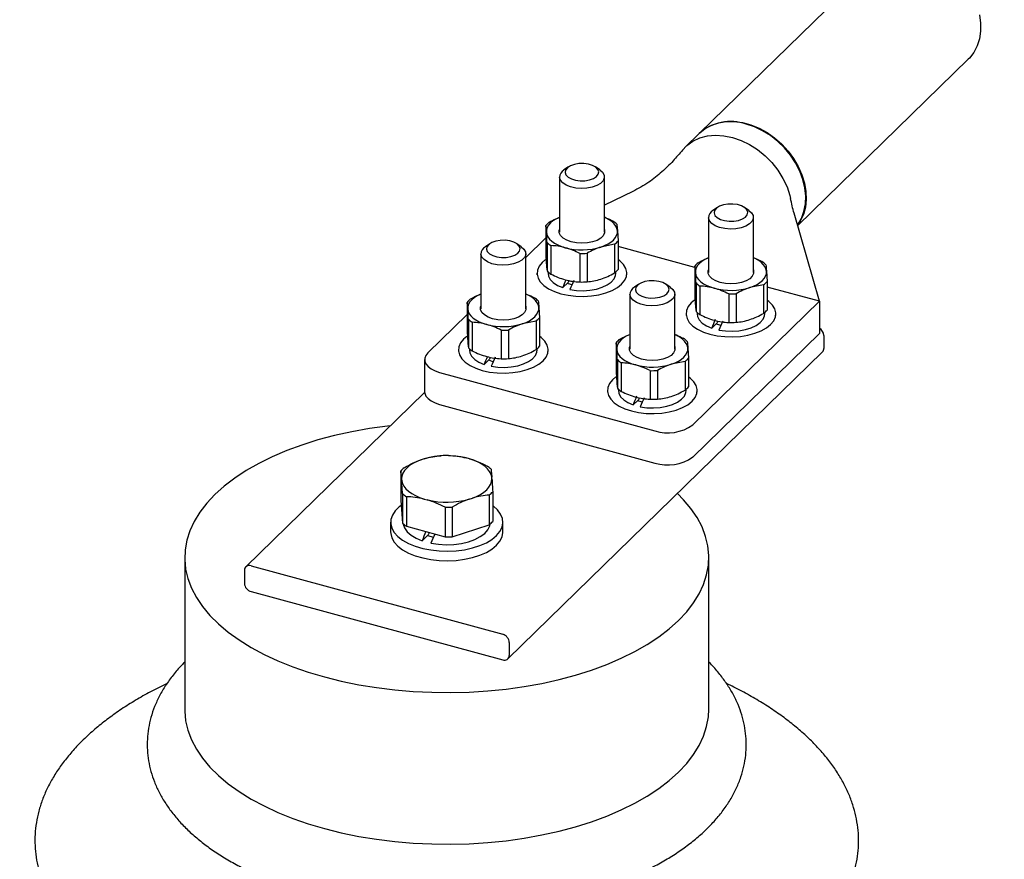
# Model space of a CAD drawing. Header units: millimetres. Extents: x 0 to 305, y 0 to 297.
# Tile 36 of 39: x 256 to 282, y 227 to 249. Entities that reach past the tile are written whole.
import ezdxf

# ---------------------------------------------------------------- set-up
doc = ezdxf.new("R2010")
doc.units = ezdxf.units.MM

msp = doc.modelspace()

# ---------------------------------------------------------------- linework, layer by layer
at = {"color": 7, "linetype": 'Continuous', "lineweight": 25}
for p, q in [((278.6498, 250.7251), (273.9899, 246.1768)), ((276.6114, 243.705), (281.1643, 248.1488)), ((273.9759, 246.1632), (273.6095, 245.8056)), ((270.487, 245.2733), (270.3671, 245.1911)), ((271.3263, 245.1911), (271.2064, 245.2733)), ((270.2467, 245.0054), (270.2467, 243.5334)), ((271.4467, 243.5334), (271.4467, 245.0054)), ((272.2085, 244.618), (271.4467, 244.2507)), ((274.4669, 244.1916), (274.347, 244.1095)), ((275.3062, 244.1095), (275.1863, 244.1916)), ((274.2266, 243.9238), (274.2266, 242.4518)), ((275.4266, 242.4518), (275.4266, 243.9238)), ((277.191, 241.6859), (276.5161, 244.0368)), ((269.8974, 243.5296), (269.8808, 243.7067)), ((269.8808, 243.7067), (269.8808, 242.9436)), ((271.796, 243.5669), (271.8126, 243.2958)), ((269.8808, 243.3796), (269.3466, 242.8582)), ((271.8126, 243.2958), (271.8126, 242.5327)), ((268.3869, 243.2235), (268.267, 243.1413)), ((269.2262, 243.1413), (269.1063, 243.2235)), ((269.9139, 243.2586), (269.9139, 242.4954)), ((270.0183, 243.1732), (270.0183, 242.41)), ((271.7211, 243.2065), (271.3526, 243.1341)), ((271.7211, 243.2065), (271.7211, 242.4434)), ((273.8607, 242.591), (271.8126, 243.1477)), ((268.1466, 242.9557), (268.1466, 241.4836)), ((269.3466, 241.4836), (269.3466, 242.9557)), ((270.7884, 242.9639), (270.7884, 242.2007)), ((270.9842, 242.9677), (270.9842, 242.2046)), ((273.8773, 242.448), (273.8607, 242.625)), ((273.8607, 242.625), (273.8607, 241.8619)), ((275.7759, 242.4852), (275.7924, 242.2142)), ((269.6467, 242.4339), (269.6467, 242.3911)), ((269.9417, 242.469), (269.9417, 242.4339)), ((271.7517, 242.4339), (271.7517, 242.469)), ((272.0467, 242.3911), (272.0467, 242.4339)), ((270.3337, 242.0499), (270.4752, 242.188)), ((272.3667, 242.1418), (272.2468, 242.0597)), ((273.2061, 242.0597), (273.0862, 242.1418)), ((273.8938, 242.1769), (273.8938, 241.4138)), ((273.9982, 242.0915), (273.9982, 241.3284)), ((275.701, 242.1249), (275.3325, 242.0525)), ((275.701, 242.1249), (275.701, 241.3618)), ((275.7924, 242.2142), (275.7924, 241.451)), ((277.191, 241.6859), (275.7924, 242.066)), ((272.1264, 241.874), (272.1264, 240.402)), ((273.3264, 240.402), (273.3264, 241.874)), ((274.7682, 241.8822), (274.7682, 241.1191)), ((274.9641, 241.8861), (274.9641, 241.1229)), ((267.7973, 241.4799), (267.7807, 241.6569)), ((267.7807, 241.6569), (267.7807, 240.8938)), ((269.6959, 241.5171), (269.7124, 241.246)), ((273.8075, 238.3835), (277.191, 241.6859)), ((277.191, 241.6859), (277.191, 240.8288)), ((267.7807, 241.3298), (266.7321, 240.3064)), ((267.8138, 241.2088), (267.8138, 240.4456)), ((269.7124, 241.246), (269.7124, 240.4829)), ((273.6266, 241.3523), (273.6266, 241.3094)), ((273.9216, 241.3874), (273.9216, 241.3523)), ((275.7316, 241.3523), (275.7316, 241.3874)), ((276.0266, 241.3094), (276.0266, 241.3523)), ((267.9182, 241.1234), (267.9182, 240.3602)), ((268.6882, 240.9141), (268.6882, 240.1509)), ((268.8841, 240.9179), (268.8841, 240.1548)), ((269.621, 241.1567), (269.2525, 241.0843)), ((269.621, 241.1567), (269.621, 240.3936)), ((274.3136, 240.9683), (274.4551, 241.1064)), ((273.8075, 237.5263), (277.191, 240.8288)), ((277.3077, 240.7712), (277.3077, 240.4283)), ((267.5466, 240.3842), (267.5466, 240.3413)), ((267.8416, 240.4192), (267.8416, 240.3842)), ((269.6516, 240.3842), (269.6516, 240.4192)), ((269.9466, 240.3413), (269.9466, 240.3842)), ((271.7771, 240.3982), (271.7606, 240.5753)), ((271.7606, 240.5753), (271.7606, 239.8121)), ((273.6758, 240.4354), (273.6923, 240.1644)), ((266.6455, 240.1261), (266.6455, 239.269)), ((268.2336, 240.0002), (268.3751, 240.1382)), ((268.87, 232.1341), (277.2705, 240.3333)), ((271.7937, 240.1271), (271.7937, 239.364)), ((273.6923, 240.1644), (273.6923, 239.4012)), ((271.8981, 240.0417), (271.8981, 239.2786)), ((273.6009, 240.0751), (273.2324, 240.0027)), ((273.6009, 240.0751), (273.6009, 239.312)), ((267.0454, 239.7845), (272.7941, 238.2221)), ((272.6681, 239.8324), (272.6681, 239.0693)), ((272.8639, 239.8363), (272.8639, 239.0731)), ((271.8214, 239.3376), (271.8214, 239.3025)), ((273.6314, 239.3025), (273.6314, 239.3376)), ((266.6461, 239.2526), (261.869, 234.59)), ((271.5264, 239.3025), (271.5264, 239.2596)), ((273.9264, 239.2596), (273.9264, 239.3025)), ((267.0454, 238.9273), (272.7941, 237.365)), ((272.2135, 238.9185), (272.3549, 239.0566)), ((267.8426, 237.4788), (267.7557, 237.5025)), ((266.6356, 237.4805), (266.5524, 237.4536)), ((266.0089, 237.1525), (266.0089, 236.3611)), ((268.4433, 236.9397), (268.4395, 236.9902)), ((266.0293, 236.943), (266.033, 236.8924)), ((266.0534, 236.5513), (266.0534, 235.7599)), ((266.1569, 236.4665), (266.1569, 235.6752)), ((268.3729, 236.51), (268.3729, 235.7186)), ((268.4636, 236.5985), (268.4636, 235.8072)), ((266.0089, 236.3611), (266.0534, 235.7599)), ((266.63, 236.4038), (266.7169, 236.3802)), ((267.19, 236.1858), (267.19, 235.3944)), ((267.3842, 236.1896), (267.3842, 235.3982)), ((267.837, 236.4021), (267.9202, 236.4291)), ((265.7363, 235.7841), (265.7363, 235.527)), ((266.1569, 235.6752), (267.19, 235.3944)), ((267.3842, 235.3982), (268.3729, 235.7186)), ((268.7363, 235.527), (268.7363, 235.7841)), ((266.5791, 235.2887), (266.7439, 235.4496)), ((266.7274, 235.4335), (266.8717, 235.3887)), ((260.2363, 234.8413), (260.2363, 230.7911)), ((262.0087, 234.6183), (268.7303, 232.7916)), ((274.2363, 230.7911), (274.2363, 234.8413)), ((261.8318, 234.495), (261.8318, 234.1521)), ((262.0087, 233.9326), (268.7303, 232.1058)), ((268.9072, 232.5721), (268.9072, 232.2292)), ((260.2363, 230.7911), (260.2363, 230.7054)), ((274.2363, 230.7054), (274.2363, 230.7911))]:
    msp.add_line(p, q, dxfattribs=at)
at = {"color": 7, "linetype": 'Continuous', "lineweight": 25, "flags": 128}
for points in [[(281.4642, 249.3345), (281.4951, 249.113), (281.4951, 248.8977), (281.4642, 248.693), (281.403, 248.5027), (281.3127, 248.3306), (281.195, 248.18), (281.1643, 248.1488)], [(273.9899, 246.1768), (273.9926, 246.1795), (274.1413, 246.2991), (274.3114, 246.3912), (274.4997, 246.4541), (274.7026, 246.4865), (274.9161, 246.4878), (275.1361, 246.458), (275.3582, 246.3977), (275.5781, 246.3079), (275.7916, 246.1906), (275.9945, 246.0479), (276.1828, 245.8826), (276.353, 245.698), (276.5016, 245.4977), (276.6258, 245.2855), (276.7231, 245.0655), (276.7918, 244.8422), (276.8303, 244.6197), (276.8381, 244.4025), (276.8149, 244.1947), (276.7612, 244.0004), (276.678, 243.8235), (276.6077, 243.7178)], [(276.6066, 243.7216), (276.6118, 243.7289), (276.7091, 243.8959), (276.7778, 244.082), (276.8163, 244.2835), (276.8241, 244.4965), (276.8009, 244.7169), (276.7472, 244.9403), (276.664, 245.1625), (276.5529, 245.3791), (276.4162, 245.5859), (276.2564, 245.7789), (276.0767, 245.9542), (275.8806, 246.1086), (275.6719, 246.2389), (275.4547, 246.3427), (275.2331, 246.4179)], [(273.5228, 245.7097), (273.6522, 245.845), (273.8132, 245.9605), (273.9962, 246.0458), (274.1974, 246.0993), (274.4126, 246.1197), (274.6373, 246.1066), (274.8668, 246.0604), (275.0962, 245.9819), (275.3209, 245.8728), (275.5361, 245.7355), (275.7373, 245.5726), (275.9203, 245.3878), (276.0813, 245.1848), (276.217, 244.9678), (276.3245, 244.7415), (276.4015, 244.5104), (276.4214, 244.4271)], [(271.3263, 245.1911), (271.3958, 245.13), (271.4387, 245.0558), (271.4444, 244.9784), (271.4126, 244.9027), (271.3452, 244.8334), (271.2465, 244.775), (271.1226, 244.731), (270.9815, 244.7043), (270.8318, 244.6965), (270.6831, 244.7081), (270.5447, 244.7384), (270.4253, 244.7855), (270.3323, 244.8464), (270.2716, 244.9173), (270.2471, 244.9937), (270.2471, 244.9937)], [(270.397, 245.1252), (270.4201, 245.0603), (270.4777, 245.0014), (270.5652, 244.9532), (270.6755, 244.9197), (270.7996, 244.9035), (270.9276, 244.906), (271.0491, 244.927), (271.1541, 244.9648), (271.2342, 245.0162), (271.283, 245.0772), (271.2964, 245.1428), (271.2733, 245.2077), (271.2157, 245.2666), (271.1282, 245.3148), (271.0179, 245.3484), (270.8937, 245.3645), (270.7658, 245.362), (270.6443, 245.341), (270.5393, 245.3033), (270.4591, 245.2518), (270.4104, 245.1908), (270.397, 245.1252)], [(275.3062, 244.1095), (275.3756, 244.0484), (275.4186, 243.9742), (275.4243, 243.8968), (275.3924, 243.821), (275.3251, 243.7518), (275.2263, 243.6934), (275.1025, 243.6494), (274.9613, 243.6227), (274.8117, 243.6149), (274.663, 243.6265), (274.5246, 243.6568), (274.4051, 243.7038), (274.3122, 243.7647), (274.2515, 243.8356), (274.227, 243.912), (274.227, 243.912)], [(274.3769, 244.0436), (274.3999, 243.9787), (274.4575, 243.9197), (274.545, 243.8716), (274.6553, 243.838), (274.7795, 243.8219), (274.9075, 243.8244), (275.0289, 243.8454), (275.134, 243.8831), (275.2141, 243.9346), (275.2629, 243.9956), (275.2763, 244.0612), (275.2532, 244.1261), (275.1956, 244.185), (275.1081, 244.2332), (274.9978, 244.2667), (274.8736, 244.2829), (274.7456, 244.2804), (274.6242, 244.2594), (274.5192, 244.2216), (274.439, 244.1702), (274.3903, 244.1092), (274.3769, 244.0436)], [(270.2467, 243.9276), (270.2401, 243.9248), (270.1499, 243.8808), (270.0716, 243.8311), (270.0065, 243.7766), (269.9558, 243.7182), (269.9204, 243.6568), (269.9008, 243.5936), (269.8974, 243.5296)], [(271.796, 243.5669), (271.7832, 243.6305), (271.7543, 243.6928), (271.7099, 243.7526), (271.6508, 243.8088), (271.5778, 243.8607), (271.4924, 243.9071), (271.4467, 243.9276)], [(270.562, 243.2704), (270.4412, 243.3136), (270.3439, 243.3704), (270.2759, 243.4375), (270.241, 243.5111), (270.2413, 243.5868), (270.2467, 243.6049)], [(271.4467, 243.6049), (271.4524, 243.5854), (271.4521, 243.5097), (271.4166, 243.4362), (271.3479, 243.3692), (271.2502, 243.3126), (271.129, 243.2697), (270.9914, 243.243), (270.8453, 243.2341), (270.6994, 243.2434), (270.562, 243.2704)], [(271.3526, 243.1341), (271.4533, 243.1717), (271.5435, 243.2157), (271.6218, 243.2654), (271.6869, 243.3199), (271.7376, 243.3783), (271.773, 243.4397), (271.7926, 243.5029), (271.796, 243.5669)], [(268.2969, 243.0754), (268.3199, 243.0105), (268.3775, 242.9516), (268.465, 242.9034), (268.5753, 242.8699), (268.6995, 242.8537), (268.8275, 242.8562), (268.9489, 242.8772), (269.054, 242.915), (269.1341, 242.9664), (269.1828, 243.0274), (269.1962, 243.093), (269.1732, 243.1579), (269.1156, 243.2169), (269.0281, 243.265), (268.9178, 243.2986), (268.7936, 243.3147), (268.6656, 243.3122), (268.5442, 243.2912), (268.4392, 243.2535), (268.359, 243.202), (268.3103, 243.141), (268.2969, 243.0754)], [(269.8974, 243.5296), (269.9102, 243.466), (269.9391, 243.4037), (269.9835, 243.344), (270.0426, 243.2877), (270.1156, 243.2358), (270.201, 243.1894), (270.2975, 243.149), (270.4033, 243.1155)], [(269.2262, 243.1413), (269.2956, 243.0803), (269.3385, 243.006), (269.3443, 242.9286), (269.3124, 242.8529), (269.245, 242.7837), (269.1463, 242.7252), (269.0225, 242.6812), (268.8813, 242.6545), (268.7317, 242.6467), (268.583, 242.6583), (268.4446, 242.6886), (268.3251, 242.7357), (268.2322, 242.7966), (268.1715, 242.8675), (268.147, 242.9439), (268.147, 242.9439)], [(269.876, 242.7973), (269.7854, 242.7224), (269.7043, 242.6231), (269.6579, 242.518), (269.6476, 242.4104), (269.6737, 242.3035), (269.7355, 242.2006), (269.831, 242.1048), (269.9574, 242.0189), (270.1109, 241.9457), (270.2867, 241.8873)], [(270.2867, 241.8873), (270.4795, 241.8455), (270.6834, 241.8216), (270.8923, 241.8163), (271.0999, 241.8298), (271.2997, 241.8616), (271.4858, 241.9108), (271.6524, 241.9759), (271.7946, 242.055), (271.908, 242.1455), (271.9891, 242.2448), (272.0355, 242.3498), (272.0458, 242.4575), (272.0197, 242.5643), (271.9579, 242.6673), (271.8623, 242.7631), (271.8126, 242.8007)], [(274.2266, 242.846), (274.22, 242.8432), (274.1298, 242.7992), (274.0514, 242.7495), (273.9864, 242.695), (273.9357, 242.6365), (273.9003, 242.5752), (273.8807, 242.512), (273.8773, 242.448)], [(275.7759, 242.4852), (275.7631, 242.5489), (275.7342, 242.6111), (275.6898, 242.6709), (275.6306, 242.7272), (275.5577, 242.779), (275.4723, 242.8255), (275.4266, 242.846)], [(274.5419, 242.1888), (274.4211, 242.2319), (274.3238, 242.2887), (274.2557, 242.3559), (274.2209, 242.4294), (274.2212, 242.5052), (274.2266, 242.5233)], [(275.4266, 242.5233), (275.4323, 242.5038), (275.432, 242.428), (275.3965, 242.3546), (275.3278, 242.2876), (275.2301, 242.231), (275.1089, 242.1881), (274.9712, 242.1614), (274.8252, 242.1524), (274.6793, 242.1617), (274.5419, 242.1888)], [(275.3325, 242.0525), (275.4332, 242.09), (275.5234, 242.134), (275.6017, 242.1837), (275.6668, 242.2383), (275.7175, 242.2967), (275.7529, 242.358), (275.7725, 242.4212), (275.7759, 242.4852)], [(269.9417, 242.4339), (269.9535, 242.3588), (270.0008, 242.2683), (270.0823, 242.1844), (270.1948, 242.1106), (270.3337, 242.0499)], [(270.522, 241.9989), (270.6977, 241.9742), (270.8795, 241.9681), (271.0599, 241.981), (271.2317, 242.0121), (271.3879, 242.0604), (271.5221, 242.1237), (271.6291, 242.1997), (271.7043, 242.2851), (271.7448, 242.3765), (271.7517, 242.4339)], [(272.2768, 241.9938), (272.2998, 241.9289), (272.3574, 241.87), (272.4449, 241.8218), (272.5552, 241.7882), (272.6794, 241.7721), (272.8074, 241.7746), (272.9288, 241.7956), (273.0339, 241.8333), (273.114, 241.8848), (273.1627, 241.9458), (273.1761, 242.0114), (273.1531, 242.0763), (273.0955, 242.1352), (273.008, 242.1834), (272.8977, 242.2169), (272.7735, 242.2331), (272.6455, 242.2306), (272.5241, 242.2096), (272.419, 242.1718), (272.3389, 242.1204), (272.2902, 242.0594), (272.2768, 241.9938)], [(273.8773, 242.448), (273.8901, 242.3843), (273.919, 242.3221), (273.9634, 242.2623), (274.0225, 242.206), (274.0954, 242.1542), (274.1809, 242.1077), (274.2773, 242.0674), (274.3832, 242.0339)], [(270.4539, 242.1672), (270.5433, 242.1379), (270.5789, 242.1289)], [(273.2061, 242.0597), (273.2755, 241.9986), (273.3184, 241.9244), (273.3241, 241.847), (273.2923, 241.7713), (273.2249, 241.702), (273.1262, 241.6436), (273.0024, 241.5996), (272.8612, 241.5729), (272.7116, 241.5651), (272.5629, 241.5767), (272.4245, 241.607), (272.305, 241.654), (272.212, 241.7149), (272.1514, 241.7858), (272.1269, 241.8623), (272.1269, 241.8623)], [(268.1466, 241.8778), (268.14, 241.875), (268.0497, 241.831), (267.9714, 241.7813), (267.9064, 241.7268), (267.8557, 241.6684), (267.8202, 241.607), (267.8007, 241.5438), (267.7973, 241.4799)], [(269.6959, 241.5171), (269.683, 241.5807), (269.6542, 241.643), (269.6098, 241.7028), (269.5506, 241.7591), (269.4777, 241.8109), (269.3923, 241.8574), (269.3466, 241.8778)], [(273.8559, 241.7157), (273.7653, 241.6407), (273.6841, 241.5414), (273.6377, 241.4364), (273.6274, 241.3288), (273.6536, 241.2219), (273.7154, 241.119), (273.8109, 241.0231), (273.9373, 240.9373), (274.0908, 240.8641), (274.2665, 240.8057)], [(274.2665, 240.8057), (274.4593, 240.7639), (274.6633, 240.74), (274.8722, 240.7347), (275.0798, 240.7482), (275.2796, 240.78), (275.4657, 240.8292), (275.6323, 240.8943), (275.7745, 240.9733), (275.8879, 241.0639), (275.969, 241.1632), (276.0154, 241.2682), (276.0257, 241.3758), (275.9996, 241.4827), (275.9378, 241.5856), (275.8422, 241.6815), (275.7924, 241.7191)], [(267.7973, 241.4799), (267.8101, 241.4162), (267.839, 241.3539), (267.8833, 241.2942), (267.9425, 241.2379), (268.0154, 241.1861), (268.1009, 241.1396), (268.1973, 241.0992), (268.3032, 241.0657)], [(268.4619, 241.2206), (268.341, 241.2638), (268.2438, 241.3206), (268.1757, 241.3877), (268.1409, 241.4613), (268.1412, 241.537), (268.1466, 241.5551)], [(269.3466, 241.5551), (269.3523, 241.5356), (269.352, 241.4599), (269.3164, 241.3864), (269.2478, 241.3194), (269.1501, 241.2628), (269.0288, 241.22), (268.8912, 241.1933), (268.7452, 241.1843), (268.5993, 241.1936), (268.4619, 241.2206)], [(269.2525, 241.0843), (269.3531, 241.1219), (269.4434, 241.1659), (269.5217, 241.2156), (269.5868, 241.2701), (269.6374, 241.3286), (269.6729, 241.3899), (269.6925, 241.4531), (269.6959, 241.5171)], [(273.9216, 241.3523), (273.9334, 241.2772), (273.9807, 241.1866), (274.0622, 241.1027), (274.1747, 241.029), (274.3136, 240.9683)], [(274.5019, 240.9172), (274.6776, 240.8925), (274.8594, 240.8865), (275.0398, 240.8993), (275.2116, 240.9305), (275.3678, 240.9787), (275.502, 241.0421), (275.6089, 241.118), (275.6842, 241.2034), (275.7247, 241.2949), (275.7316, 241.3523)], [(274.4338, 241.0856), (274.5232, 241.0562), (274.5588, 241.0472)], [(267.7759, 240.7475), (267.6853, 240.6726), (267.6041, 240.5733), (267.5577, 240.4682), (267.5474, 240.3606), (267.5736, 240.2538), (267.6354, 240.1508), (267.7309, 240.055), (267.8573, 239.9692), (268.0107, 239.8959), (268.1865, 239.8375)], [(268.1865, 239.8375), (268.3793, 239.7958), (268.5833, 239.7719), (268.7922, 239.7666), (268.9997, 239.78), (269.1996, 239.8118), (269.3857, 239.861), (269.5523, 239.9262), (269.6945, 240.0052), (269.8079, 240.0957), (269.889, 240.195), (269.9354, 240.3001), (269.9457, 240.4077), (269.9196, 240.5145), (269.8578, 240.6175), (269.7622, 240.7133), (269.7124, 240.7509)], [(272.1264, 240.7962), (272.1199, 240.7934), (272.0296, 240.7494), (271.9513, 240.6997), (271.8862, 240.6452), (271.8356, 240.5867), (271.8001, 240.5254), (271.7805, 240.4622), (271.7771, 240.3982)], [(273.6758, 240.4354), (273.6629, 240.4991), (273.6341, 240.5613), (273.5897, 240.6211), (273.5305, 240.6774), (273.4576, 240.7292), (273.3722, 240.7757), (273.3264, 240.7962)], [(267.8416, 240.3842), (267.8534, 240.3091), (267.9007, 240.2185), (267.9822, 240.1346), (268.0947, 240.0608), (268.2336, 240.0002)], [(268.4219, 239.9491), (268.5976, 239.9244), (268.7794, 239.9183), (268.9598, 239.9312), (269.1316, 239.9623), (269.2877, 240.0106), (269.422, 240.0739), (269.5289, 240.1499), (269.6042, 240.2353), (269.6447, 240.3267), (269.6516, 240.3842)], [(271.7771, 240.3982), (271.79, 240.3346), (271.8188, 240.2723), (271.8632, 240.2125), (271.9224, 240.1562), (271.9953, 240.1044), (272.0807, 240.0579), (272.1772, 240.0176), (272.2831, 239.9841)], [(272.4418, 240.139), (272.3209, 240.1821), (272.2237, 240.2389), (272.1556, 240.3061), (272.1207, 240.3796), (272.1211, 240.4554), (272.1264, 240.4735)], [(273.3264, 240.4735), (273.3322, 240.454), (273.3318, 240.3783), (273.2963, 240.3048), (273.2277, 240.2378), (273.1299, 240.1812), (273.0087, 240.1383), (272.8711, 240.1116), (272.7251, 240.1026), (272.5791, 240.1119), (272.4418, 240.139)], [(273.2324, 240.0027), (273.333, 240.0403), (273.4233, 240.0843), (273.5016, 240.1339), (273.5666, 240.1885), (273.6173, 240.2469), (273.6528, 240.3083), (273.6724, 240.3715), (273.6758, 240.4354)], [(266.7321, 240.3064), (266.6766, 240.2363), (266.6487, 240.162), (266.6495, 240.0862), (266.6789, 240.0121), (266.7359, 239.9422), (266.8182, 239.8795), (266.9227, 239.8263), (267.0454, 239.7845)], [(268.3537, 240.1174), (268.4432, 240.0881), (268.4788, 240.0791)], [(271.7558, 239.6659), (271.6651, 239.5909), (271.584, 239.4916), (271.5376, 239.3866), (271.5273, 239.279), (271.5535, 239.1721), (271.6152, 239.0692), (271.7108, 238.9733), (271.8372, 238.8875), (271.9906, 238.8143), (272.1664, 238.7559)], [(272.1664, 238.7559), (272.3592, 238.7141), (272.5632, 238.6902), (272.7721, 238.6849), (272.9796, 238.6984), (273.1795, 238.7302), (273.3655, 238.7794), (273.5322, 238.8445), (273.6744, 238.9235), (273.7877, 239.0141), (273.8689, 239.1134), (273.9153, 239.2184), (273.9256, 239.326), (273.8994, 239.4329), (273.8376, 239.5358), (273.7421, 239.6317), (273.6923, 239.6693)], [(266.6455, 239.269), (266.6495, 239.2291), (266.6789, 239.1549), (266.7359, 239.0851), (266.8182, 239.0223), (266.9227, 238.9691), (267.0454, 238.9273)], [(271.8214, 239.3025), (271.8333, 239.2274), (271.8806, 239.1368), (271.9621, 239.0529), (272.0746, 238.9792), (272.2135, 238.9185)], [(272.4018, 238.8674), (272.5775, 238.8428), (272.7592, 238.8367), (272.9397, 238.8495), (273.1114, 238.8807), (273.2676, 238.9289), (273.4019, 238.9923), (273.5088, 239.0682), (273.5841, 239.1536), (273.6246, 239.2451), (273.6314, 239.3025)], [(272.3336, 239.0358), (272.4231, 239.0064), (272.4587, 238.9975)], [(265.7342, 238.3625), (265.651, 238.3528), (265.1687, 238.2857), (264.6968, 238.2009), (264.238, 238.099), (263.7944, 237.9806), (263.3683, 237.8461), (262.9619, 237.6963), (262.5774, 237.532), (262.2165, 237.354), (261.8813, 237.1631), (261.5733, 236.9605), (261.2942, 236.747), (261.0454, 236.5238), (260.8281, 236.2921), (260.6435, 236.0529), (260.4924, 235.8076), (260.3758, 235.5573), (260.2941, 235.3034), (260.2477, 235.0472), (260.237, 234.7899), (260.2619, 234.5328), (260.3224, 234.2774), (260.4182, 234.0248), (260.5486, 233.7763), (260.7132, 233.5333), (260.9109, 233.297), (261.141, 233.0685), (261.402, 232.8491), (261.6928, 232.6398), (262.0119, 232.4417), (262.3576, 232.2559), (262.7281, 232.0832), (263.1216, 231.9246), (263.5361, 231.7808), (263.9694, 231.6527)], [(266.5524, 237.4536), (266.4376, 237.4074), (266.3345, 237.3545), (266.2444, 237.2955), (266.1688, 237.2314), (266.1087, 237.1631), (266.0651, 237.0916), (266.0385, 237.0178), (266.0293, 236.943)], [(268.4395, 236.9902), (268.4194, 237.0645), (268.3819, 237.137), (268.3278, 237.2066), (268.2579, 237.2724), (268.173, 237.3333), (268.0745, 237.3886), (267.9638, 237.4373), (267.8426, 237.4788)], [(266.033, 236.8924), (266.0532, 236.8181), (266.0906, 236.7456), (266.1447, 236.676), (266.2147, 236.6102), (266.2996, 236.5493), (266.398, 236.494), (266.5087, 236.4453), (266.63, 236.4038)], [(267.9202, 236.4291), (268.035, 236.4752), (268.1381, 236.5281), (268.2282, 236.5871), (268.3038, 236.6512), (268.3639, 236.7195), (268.4075, 236.7911), (268.4341, 236.8648), (268.4433, 236.9397)], [(263.9694, 231.6527), (264.4194, 231.5408), (264.8837, 231.4457), (265.3601, 231.3679), (265.8459, 231.3078), (266.3389, 231.2657), (266.8364, 231.2419), (267.336, 231.2363), (267.8351, 231.2492), (268.3311, 231.2804), (268.8216, 231.3297), (269.3039, 231.3968), (269.7757, 231.4816), (270.2346, 231.5835), (270.6782, 231.7019), (271.1043, 231.8364), (271.5106, 231.9862), (271.8952, 232.1505), (272.2561, 232.3285), (272.5913, 232.5194), (272.8993, 232.722), (273.1784, 232.9355), (273.4272, 233.1587), (273.6445, 233.3904), (273.8291, 233.6296), (273.9802, 233.8749), (274.0968, 234.1252), (274.1785, 234.3791), (274.2249, 234.6353), (274.2356, 234.8926), (274.2106, 235.1497), (274.1501, 235.4051), (274.0544, 235.6577), (273.924, 235.9062), (273.7594, 236.1492), (273.5616, 236.3855), (273.3972, 236.5528)], [(266.0183, 236.235), (265.964, 236.1934), (265.8576, 236.0886), (265.7836, 235.9766), (265.7436, 235.8601), (265.7385, 235.7419), (265.7686, 235.6246), (265.8331, 235.5111), (265.9305, 235.404), (266.0584, 235.3058), (266.214, 235.2188), (266.3936, 235.145), (266.5929, 235.0863)], [(266.5929, 235.0863), (266.8072, 235.0439), (267.0317, 235.0188), (267.2609, 235.0117), (267.4896, 235.0227), (267.7123, 235.0515), (267.9238, 235.0975), (268.1193, 235.1596), (268.294, 235.2364), (268.444, 235.3259), (268.5656, 235.4263), (268.6561, 235.535), (268.7133, 235.6495), (268.7359, 235.7672), (268.7234, 235.8853), (268.676, 236.001), (268.5948, 236.1117), (268.4818, 236.2147), (268.4636, 236.2283)], [(266.0744, 235.7403), (266.0751, 235.7355), (266.1102, 235.6304), (266.1809, 235.5301), (266.2849, 235.4378), (266.4191, 235.3565), (266.5791, 235.2887)], [(266.8144, 235.2248), (267.0135, 235.1952), (267.2195, 235.1842), (267.4261, 235.1921), (267.6267, 235.2188), (267.815, 235.2634), (267.9849, 235.3244), (268.1312, 235.4), (268.2492, 235.4877), (268.3351, 235.5848), (268.3863, 235.6882), (268.3982, 235.7403)], [(265.7363, 235.527), (265.7385, 235.4847), (265.7686, 235.3675), (265.8331, 235.2539), (265.9305, 235.1468), (266.0584, 235.0486), (266.214, 234.9616), (266.3936, 234.8879), (266.5929, 234.8291)], [(266.5929, 234.8291), (266.8072, 234.7867), (267.0317, 234.7616), (267.2609, 234.7545), (267.4896, 234.7655), (267.7123, 234.7944), (267.9238, 234.8404), (268.1193, 234.9025), (268.294, 234.9792), (268.444, 235.0688), (268.5656, 235.1691), (268.6561, 235.2778), (268.7133, 235.3924), (268.7359, 235.5101), (268.7363, 235.527)], [(260.2363, 230.7911), (260.237, 230.7398), (260.2619, 230.4827), (260.3224, 230.2273), (260.4182, 229.9747), (260.5486, 229.7262), (260.7132, 229.4832), (260.9109, 229.2469), (261.141, 229.0184), (261.402, 228.799), (261.6928, 228.5897), (262.0119, 228.3916), (262.3576, 228.2058), (262.7281, 228.0331), (263.1216, 227.8745), (263.5361, 227.7307), (263.9694, 227.6026), (264.4194, 227.4907), (264.8837, 227.3956), (265.3601, 227.3178), (265.8459, 227.2577), (266.3389, 227.2156), (266.8364, 227.1918), (267.336, 227.1862), (267.8351, 227.1991), (268.3311, 227.2302), (268.8216, 227.2795), (269.3039, 227.3467), (269.7757, 227.4315), (270.2346, 227.5333), (270.6782, 227.6518), (271.1043, 227.7863), (271.5106, 227.936), (271.8952, 228.1004), (272.2561, 228.2784), (272.5913, 228.4692), (272.8993, 228.6719), (273.1784, 228.8854), (273.4272, 229.1086), (273.6445, 229.3403), (273.8291, 229.5795), (273.9802, 229.8248), (274.0968, 230.0751), (274.1785, 230.3289), (274.2249, 230.5852), (274.2363, 230.7911)], [(260.2363, 230.7911), (260.237, 230.7398), (260.2619, 230.4827), (260.3224, 230.2273), (260.4182, 229.9747), (260.5486, 229.7262), (260.7132, 229.4832), (260.9109, 229.2469), (261.141, 229.0184), (261.402, 228.799), (261.6928, 228.5897), (262.0119, 228.3916), (262.3576, 228.2058), (262.7281, 228.0331), (263.1216, 227.8745), (263.5361, 227.7307), (263.9694, 227.6026)], [(263.9694, 227.6026), (264.4194, 227.4907), (264.8837, 227.3956), (265.3601, 227.3178), (265.8459, 227.2577), (266.3389, 227.2156), (266.8364, 227.1918), (267.336, 227.1862), (267.8351, 227.1991), (268.3311, 227.2302), (268.8216, 227.2795), (269.3039, 227.3467), (269.7757, 227.4315), (270.2346, 227.5333), (270.6782, 227.6518), (271.1043, 227.7863), (271.5106, 227.936), (271.8952, 228.1004), (272.2561, 228.2784), (272.5913, 228.4692), (272.8993, 228.6719), (273.1784, 228.8854), (273.4272, 229.1086), (273.6445, 229.3403), (273.8291, 229.5795), (273.9802, 229.8248), (274.0968, 230.0751), (274.1785, 230.3289), (274.2249, 230.5852), (274.2363, 230.7911)]]:
    msp.add_lwpolyline(points, dxfattribs=at)
at = {"color": 7, "linetype": 'Continuous', "lineweight": 18}
msp.add_circle((268.3734, 244.5957), 26.7732, dxfattribs=at)
at = {"color": 7, "linetype": 'Continuous', "lineweight": 25}
for centre, radius, start, end in [((274.82, 245.227), 1.2606, 70.87012, 132.0399), ((270.4813, 244.9865), 0.2343, 119.1842, 178.25337), ((274.4612, 243.9049), 0.2343, 119.1842, 178.25337), ((270.3172, 243.3511), 0.5629, 127.787, 140.82306), ((271.3107, 243.2777), 0.6612, 44.84567, 56.55367), ((271.3762, 243.6514), 0.5629, 307.787, 320.82306), ((268.3812, 242.9368), 0.2343, 119.1842, 178.25337), ((270.3827, 243.7248), 0.6612, 224.84567, 236.55367), ((270.8453, 244.7945), 1.7362, 255.25371, 286.99265), ((270.8467, 244.9849), 2.0219, 268.34707, 273.8993), ((275.2906, 242.196), 0.6612, 44.84567, 56.55367), ((270.3827, 242.9617), 0.6612, 224.84567, 236.55367), ((271.3762, 242.8883), 0.5629, 307.787, 320.82306), ((274.2971, 242.2695), 0.5629, 127.787, 140.82306), ((270.8467, 244.2218), 2.0219, 268.34707, 273.8993), ((272.3611, 241.8551), 0.2343, 119.1842, 178.25337), ((274.3626, 242.6432), 0.6612, 224.84567, 236.55367), ((274.8251, 243.7129), 1.7362, 255.25371, 286.99265), ((275.3561, 242.5697), 0.5629, 307.787, 320.82306), ((268.217, 241.3013), 0.5629, 127.787, 140.82306), ((269.2106, 241.2279), 0.6612, 44.84567, 56.55367), ((274.8266, 243.9033), 2.0219, 268.34707, 273.8993), ((275.3561, 241.8066), 0.5629, 307.787, 320.82306), ((268.2826, 241.675), 0.6612, 224.84567, 236.55367), ((269.2761, 241.6016), 0.5629, 307.787, 320.82306), ((274.3626, 241.88), 0.6612, 224.84567, 236.55367), ((268.7451, 242.7447), 1.7362, 255.25371, 286.99265), ((268.7466, 242.9352), 2.0219, 268.34707, 273.8993), ((274.8266, 243.1402), 2.0219, 268.34707, 273.8993), ((277.0702, 240.7593), 0.2378, 2.87524, 59.45786), ((272.1969, 240.2197), 0.5629, 127.787, 140.82306), ((273.1904, 240.1462), 0.6612, 44.84567, 56.55367), ((268.2826, 240.9119), 0.6612, 224.84567, 236.55367), ((269.2761, 240.8385), 0.5629, 307.787, 320.82306), ((277.1786, 240.424), 0.1291, 315.35447, 1.91129), ((268.7466, 242.172), 2.0219, 268.34707, 273.8993), ((272.2625, 240.5934), 0.6612, 224.84567, 236.55367), ((273.256, 240.52), 0.5629, 307.787, 320.82306), ((272.725, 241.6631), 1.7362, 255.25371, 286.99265), ((272.7264, 241.8535), 2.0219, 268.34707, 273.8993), ((272.2625, 239.8302), 0.6612, 224.84567, 236.55367), ((273.256, 239.7568), 0.5629, 307.787, 320.82306), ((272.7264, 241.0904), 2.0219, 268.34707, 273.8993), ((273.1379, 239.3257), 1.1558, 252.69603, 305.39891), ((267.2378, 235.3381), 2.2254, 76.54437, 105.70199), ((267.2363, 234.971), 2.5947, 88.9783, 93.26806), ((273.1379, 238.4685), 1.1558, 252.69603, 305.39891), ((266.5564, 236.6822), 0.7217, 129.26828, 139.34179), ((267.8321, 236.588), 0.8479, 46.17655, 55.2228), ((266.6405, 237.163), 0.8479, 226.17655, 235.2228), ((267.9161, 237.0687), 0.7217, 309.26828, 319.34179), ((267.2347, 238.5445), 2.2254, 256.54437, 285.70199), ((267.2363, 238.78), 2.5947, 268.9783, 273.26806), ((266.6405, 236.3717), 0.8479, 226.17655, 235.2228), ((267.9161, 236.2774), 0.7217, 309.26828, 319.34179), ((267.2363, 237.9887), 2.5947, 268.9783, 273.26806), ((261.9618, 234.4971), 0.13, 68.8623, 180.92226), ((262.0743, 234.1665), 0.2429, 183.39156, 254.33381), ((268.6647, 232.5577), 0.2429, 3.39156, 74.33381), ((268.7772, 232.2271), 0.13, 248.8623, 0.92226)]:
    msp.add_arc(centre, radius, start, end, dxfattribs=at)
for centre, major_axis, start_param, end_param in [((270.8467, 242.6829), (0.8819, 1.9555), 1.8425569, 1.946895), ((270.8467, 242.6829), (0.5895, 1.3073), 1.9646206, 2.0054604), ((270.8467, 242.1817), (0.8819, 1.9555), 1.5884611, 1.7111722), ((274.8266, 241.6013), (0.8819, 1.9555), 1.8259745, 1.946895), ((274.8266, 241.6013), (0.5895, 1.3073), 1.9646206, 2.0054604), ((274.8266, 241.1001), (0.8819, 1.9555), 1.5884611, 1.7111722), ((268.7466, 240.6331), (0.8819, 1.9555), 1.8425569, 1.946895), ((268.7466, 240.6331), (0.5895, 1.3073), 1.9646206, 2.0054604), ((268.7466, 240.1319), (0.8819, 1.9555), 1.5884611, 1.7111722), ((272.7264, 239.5515), (0.8819, 1.9555), 1.8259745, 1.946895), ((272.7264, 239.5515), (0.5895, 1.3073), 1.9646206, 2.0054604), ((272.7264, 239.0503), (0.8819, 1.9555), 1.5884611, 1.7111722), ((267.2363, 236.0958), (1.1352, 2.5173), 1.8427674, 1.9436368), ((267.2363, 236.0958), (0.7942, 1.7611), 1.9568317, 1.9928944), ((267.2363, 235.4692), (1.1352, 2.5173), 1.6183181, 1.7147732)]:
    msp.add_ellipse(centre, major_axis=major_axis, ratio=0.1039487, start_param=start_param, end_param=end_param, dxfattribs=at)
for points, knots in [([(273.5342, 245.7238), (273.4508, 245.6257), (273.2768, 245.4213), (272.9789, 245.1297), (272.6274, 244.8439), (272.3522, 244.6955), (272.2085, 244.618)], [0, 0, 0, 0, 0.2206036, 0.4598211, 0.7178056, 1, 1, 1, 1]), ([(276.5161, 244.0368), (276.4976, 244.1011), (276.4605, 244.2298), (276.4337, 244.3647), (276.4203, 244.4321)], [0, 0, 0, 0, 0.4998205, 1, 1, 1, 1]), ([(269.9723, 243.796), (270.0325, 243.8294), (270.1231, 243.8797), (270.2157, 243.9141), (270.2467, 243.9256)], [0, 0, 0, 0, 0.66522431, 1, 1, 1, 1]), ([(271.4467, 243.9285), (271.4587, 243.9246), (271.5359, 243.8994), (271.6113, 243.8614), (271.6751, 243.8293)], [0, 0, 0, 0, 0.1550993, 1, 1, 1, 1]), ([(271.7794, 243.7439), (271.7822, 243.7206), (271.7876, 243.6736), (271.7932, 243.6026), (271.796, 243.5669)], [0, 0, 0, 0, 0.4966941, 1, 1, 1, 1]), ([(269.9139, 243.2586), (269.9112, 243.3086), (269.9058, 243.4092), (269.9002, 243.4893), (269.8974, 243.5296)], [0, 0, 0, 0, 0.4966941, 1, 1, 1, 1]), ([(270.4033, 243.1155), (270.3389, 243.1308), (270.2091, 243.1616), (270.0822, 243.1693), (270.0183, 243.1732)], [0, 0, 0, 0, 0.49625, 1, 1, 1, 1]), ([(270.7884, 242.9639), (270.7253, 242.9943), (270.5984, 243.0556), (270.4687, 243.0955), (270.4033, 243.1155)], [0, 0, 0, 0, 0.4966941, 1, 1, 1, 1]), ([(271.3526, 243.1341), (271.291, 243.1119), (271.1668, 243.0672), (271.0454, 243.001), (270.9842, 242.9677)], [0, 0, 0, 0, 0.49625, 1, 1, 1, 1]), ([(269.8808, 242.9436), (269.8835, 242.8935), (269.889, 242.7929), (269.8946, 242.7128), (269.8974, 242.6725)], [0, 0, 0, 0, 0.4966941, 1, 1, 1, 1]), ([(273.9522, 242.7143), (274.0124, 242.7478), (274.1029, 242.7981), (274.1956, 242.8324), (274.2266, 242.8439)], [0, 0, 0, 0, 0.66522431, 1, 1, 1, 1]), ([(275.4266, 242.8469), (275.4385, 242.843), (275.5157, 242.8178), (275.5912, 242.7798), (275.655, 242.7477)], [0, 0, 0, 0, 0.1550993, 1, 1, 1, 1]), ([(269.8974, 242.6725), (269.9002, 242.6372), (269.9057, 242.5662), (269.9112, 242.5191), (269.9139, 242.4954)], [0, 0, 0, 0, 0.49625, 1, 1, 1, 1]), ([(275.7593, 242.6623), (275.762, 242.6389), (275.7675, 242.5919), (275.7731, 242.5209), (275.7759, 242.4852)], [0, 0, 0, 0, 0.4966941, 1, 1, 1, 1]), ([(270.0183, 242.41), (270.0813, 242.3796), (270.2082, 242.3182), (270.338, 242.2784), (270.4033, 242.2584)], [0, 0, 0, 0, 0.4966941, 1, 1, 1, 1]), ([(270.4033, 242.2584), (270.4677, 242.2431), (270.5975, 242.2123), (270.7244, 242.2046), (270.7884, 242.2007)], [0, 0, 0, 0, 0.49625, 1, 1, 1, 1]), ([(270.9842, 242.2046), (271.0445, 242.2108), (271.1659, 242.2233), (271.2901, 242.259), (271.3526, 242.277)], [0, 0, 0, 0, 0.4966941, 1, 1, 1, 1]), ([(271.3526, 242.277), (271.4143, 242.2992), (271.5385, 242.3439), (271.6599, 242.4101), (271.7211, 242.4434)], [0, 0, 0, 0, 0.49625, 1, 1, 1, 1]), ([(273.8938, 242.1769), (273.8911, 242.2269), (273.8857, 242.3276), (273.8801, 242.4077), (273.8773, 242.448)], [0, 0, 0, 0, 0.4966941, 1, 1, 1, 1]), ([(274.3832, 242.0339), (274.3188, 242.0492), (274.189, 242.0799), (274.0621, 242.0876), (273.9982, 242.0915)], [0, 0, 0, 0, 0.49625, 1, 1, 1, 1]), ([(274.7682, 241.8822), (274.7052, 241.9127), (274.5783, 241.974), (274.4485, 242.0138), (274.3832, 242.0339)], [0, 0, 0, 0, 0.4966941, 1, 1, 1, 1]), ([(275.3325, 242.0525), (275.2709, 242.0303), (275.1467, 241.9855), (275.0252, 241.9194), (274.9641, 241.8861)], [0, 0, 0, 0, 0.49625, 1, 1, 1, 1]), ([(267.8721, 241.7462), (267.9324, 241.7796), (268.0229, 241.8299), (268.1156, 241.8643), (268.1466, 241.8758)], [0, 0, 0, 0, 0.66522431, 1, 1, 1, 1]), ([(269.3466, 241.8787), (269.3585, 241.8748), (269.4357, 241.8496), (269.5112, 241.8116), (269.575, 241.7795)], [0, 0, 0, 0, 0.1550993, 1, 1, 1, 1]), ([(269.6793, 241.6941), (269.682, 241.6708), (269.6875, 241.6238), (269.6931, 241.5528), (269.6959, 241.5171)], [0, 0, 0, 0, 0.4966941, 1, 1, 1, 1]), ([(273.8607, 241.8619), (273.8634, 241.8119), (273.8689, 241.7112), (273.8745, 241.6311), (273.8773, 241.5908)], [0, 0, 0, 0, 0.4966941, 1, 1, 1, 1]), ([(267.8138, 241.2088), (267.8111, 241.2588), (267.8056, 241.3595), (267.8001, 241.4395), (267.7973, 241.4799)], [0, 0, 0, 0, 0.4966941, 1, 1, 1, 1]), ([(273.8773, 241.5908), (273.88, 241.5556), (273.8856, 241.4846), (273.8911, 241.4375), (273.8938, 241.4138)], [0, 0, 0, 0, 0.49625, 1, 1, 1, 1]), ([(273.9982, 241.3284), (274.0612, 241.2979), (274.1881, 241.2366), (274.3179, 241.1968), (274.3832, 241.1767)], [0, 0, 0, 0, 0.4966941, 1, 1, 1, 1]), ([(274.3832, 241.1767), (274.4476, 241.1614), (274.5774, 241.1307), (274.7043, 241.123), (274.7682, 241.1191)], [0, 0, 0, 0, 0.49625, 1, 1, 1, 1]), ([(274.9641, 241.1229), (275.0244, 241.1291), (275.1458, 241.1417), (275.27, 241.1774), (275.3325, 241.1953)], [0, 0, 0, 0, 0.4966941, 1, 1, 1, 1]), ([(275.3325, 241.1953), (275.3942, 241.2175), (275.5184, 241.2623), (275.6398, 241.3284), (275.701, 241.3618)], [0, 0, 0, 0, 0.49625, 1, 1, 1, 1]), ([(268.3032, 241.0657), (268.2388, 241.081), (268.109, 241.1118), (267.9821, 241.1195), (267.9182, 241.1234)], [0, 0, 0, 0, 0.49625, 1, 1, 1, 1]), ([(268.6882, 240.9141), (268.6252, 240.9445), (268.4983, 241.0059), (268.3685, 241.0457), (268.3032, 241.0657)], [0, 0, 0, 0, 0.4966941, 1, 1, 1, 1]), ([(269.2525, 241.0843), (269.1909, 241.0621), (269.0667, 241.0174), (268.9452, 240.9512), (268.8841, 240.9179)], [0, 0, 0, 0, 0.49625, 1, 1, 1, 1]), ([(267.7807, 240.8938), (267.7834, 240.8438), (267.7889, 240.7431), (267.7944, 240.663), (267.7973, 240.6227)], [0, 0, 0, 0, 0.4966941, 1, 1, 1, 1]), ([(271.852, 240.6645), (271.9123, 240.698), (272.0028, 240.7483), (272.0954, 240.7827), (272.1264, 240.7942)], [0, 0, 0, 0, 0.6652243, 1, 1, 1, 1]), ([(273.3264, 240.7971), (273.3384, 240.7932), (273.4156, 240.768), (273.4911, 240.73), (273.5548, 240.6979)], [0, 0, 0, 0, 0.1550993, 1, 1, 1, 1]), ([(267.7973, 240.6227), (267.8, 240.5874), (267.8056, 240.5164), (267.8111, 240.4694), (267.8138, 240.4456)], [0, 0, 0, 0, 0.49625, 1, 1, 1, 1]), ([(269.2525, 240.2272), (269.3142, 240.2494), (269.4384, 240.2941), (269.5598, 240.3603), (269.621, 240.3936)], [0, 0, 0, 0, 0.49625, 1, 1, 1, 1]), ([(271.7937, 240.1271), (271.791, 240.1771), (271.7855, 240.2778), (271.7799, 240.3579), (271.7771, 240.3982)], [0, 0, 0, 0, 0.4966941, 1, 1, 1, 1]), ([(273.6592, 240.6125), (273.6619, 240.5891), (273.6674, 240.5421), (273.6729, 240.4712), (273.6758, 240.4354)], [0, 0, 0, 0, 0.4966941, 1, 1, 1, 1]), ([(267.9182, 240.3602), (267.9812, 240.3298), (268.1081, 240.2684), (268.2379, 240.2286), (268.3032, 240.2086)], [0, 0, 0, 0, 0.4966941, 1, 1, 1, 1]), ([(268.3032, 240.2086), (268.3676, 240.1933), (268.4974, 240.1625), (268.6243, 240.1548), (268.6882, 240.1509)], [0, 0, 0, 0, 0.49625, 1, 1, 1, 1]), ([(268.8841, 240.1548), (268.9444, 240.161), (269.0658, 240.1735), (269.19, 240.2092), (269.2525, 240.2272)], [0, 0, 0, 0, 0.4966941, 1, 1, 1, 1]), ([(272.2831, 239.9841), (272.2187, 239.9994), (272.0889, 240.0301), (271.962, 240.0378), (271.8981, 240.0417)], [0, 0, 0, 0, 0.49625, 1, 1, 1, 1]), ([(272.6681, 239.8324), (272.6051, 239.8629), (272.4782, 239.9242), (272.3484, 239.964), (272.2831, 239.9841)], [0, 0, 0, 0, 0.4966941, 1, 1, 1, 1]), ([(273.2324, 240.0027), (273.1708, 239.9805), (273.0466, 239.9357), (272.9251, 239.8696), (272.8639, 239.8363)], [0, 0, 0, 0, 0.49625, 1, 1, 1, 1]), ([(271.7606, 239.8121), (271.7633, 239.7621), (271.7687, 239.6614), (271.7743, 239.5814), (271.7771, 239.541)], [0, 0, 0, 0, 0.4966941, 1, 1, 1, 1]), ([(271.7771, 239.541), (271.7799, 239.5058), (271.7855, 239.4348), (271.7909, 239.3877), (271.7937, 239.364)], [0, 0, 0, 0, 0.49625, 1, 1, 1, 1]), ([(271.8981, 239.2786), (271.9611, 239.2481), (272.088, 239.1868), (272.2178, 239.147), (272.2831, 239.1269)], [0, 0, 0, 0, 0.4966941, 1, 1, 1, 1]), ([(272.2831, 239.1269), (272.3475, 239.1116), (272.4773, 239.0809), (272.6042, 239.0732), (272.6681, 239.0693)], [0, 0, 0, 0, 0.49625, 1, 1, 1, 1]), ([(272.8639, 239.0731), (272.9242, 239.0794), (273.0457, 239.0919), (273.1699, 239.1276), (273.2324, 239.1455)], [0, 0, 0, 0, 0.4966941, 1, 1, 1, 1]), ([(273.2324, 239.1455), (273.294, 239.1677), (273.4182, 239.2125), (273.5397, 239.2786), (273.6009, 239.312)], [0, 0, 0, 0, 0.49625, 1, 1, 1, 1]), ([(266.6356, 237.4805), (266.7114, 237.5006), (266.8642, 237.5411), (267.0133, 237.5546), (267.0884, 237.5614)], [0, 0, 0, 0, 0.4966416, 1, 1, 1, 1]), ([(267.2825, 237.5652), (267.36, 237.5615), (267.5158, 237.554), (267.6754, 237.5197), (267.7557, 237.5025)], [0, 0, 0, 0, 0.4970731, 1, 1, 1, 1]), ([(266.0996, 237.241), (266.1737, 237.2823), (266.3228, 237.3655), (266.4756, 237.4241), (266.5524, 237.4536)], [0, 0, 0, 0, 0.4970731, 1, 1, 1, 1]), ([(267.8426, 237.4788), (267.9218, 237.4528), (268.0815, 237.4005), (268.2373, 237.3233), (268.3157, 237.2844)], [0, 0, 0, 0, 0.4966416, 1, 1, 1, 1]), ([(266.0293, 236.943), (266.0259, 236.9846), (266.019, 237.0685), (266.0123, 237.1244), (266.0089, 237.1525)], [0, 0, 0, 0, 0.4966416, 1, 1, 1, 1]), ([(268.4192, 237.1997), (268.4225, 237.172), (268.4292, 237.1162), (268.4361, 237.0324), (268.4395, 236.9902)], [0, 0, 0, 0, 0.4970731, 1, 1, 1, 1]), ([(266.0534, 236.5513), (266.0501, 236.6136), (266.0434, 236.7392), (266.0365, 236.8411), (266.033, 236.8924)], [0, 0, 0, 0, 0.4970731, 1, 1, 1, 1]), ([(268.4433, 236.9397), (268.4467, 236.8891), (268.4536, 236.7872), (268.4603, 236.6617), (268.4636, 236.5985)], [0, 0, 0, 0, 0.4966416, 1, 1, 1, 1]), ([(266.63, 236.4038), (266.5507, 236.4209), (266.3911, 236.4552), (266.2353, 236.4628), (266.1569, 236.4665)], [0, 0, 0, 0, 0.49664159, 1, 1, 1, 1]), ([(268.3729, 236.51), (268.2988, 236.5033), (268.1497, 236.4899), (267.997, 236.4494), (267.9202, 236.4291)], [0, 0, 0, 0, 0.4970731, 1, 1, 1, 1]), ([(267.19, 236.1858), (267.1126, 236.2241), (266.9568, 236.3013), (266.7972, 236.3538), (266.7169, 236.3802)], [0, 0, 0, 0, 0.4970731, 1, 1, 1, 1]), ([(267.837, 236.4021), (267.7611, 236.3731), (267.6084, 236.3146), (267.4593, 236.2314), (267.3842, 236.1896)], [0, 0, 0, 0, 0.4966416, 1, 1, 1, 1]), ([(260.2363, 232.048), (260.2093, 232.0209), (260.0984, 231.9093), (259.924, 231.7048), (259.726, 231.4316), (259.5611, 231.1503), (259.4294, 230.8637), (259.3313, 230.5737), (259.2666, 230.2821), (259.2348, 229.9905), (259.2352, 229.7001), (259.2672, 229.4122), (259.3303, 229.1276), (259.4242, 228.8472), (259.5485, 228.5715), (259.7034, 228.301), (259.8888, 228.0366), (260.1045, 227.7792), (260.35, 227.53), (260.6244, 227.2905), (260.9262, 227.0618), (261.2539, 226.8451), (261.6056, 226.6415), (261.9794, 226.4517), (262.3735, 226.2763), (262.786, 226.1157), (263.2152, 225.9704), (263.6595, 225.8406), (264.1172, 225.7266), (264.5864, 225.6287), (265.0655, 225.5471), (265.5526, 225.482), (266.0459, 225.4335), (266.5437, 225.4018), (267.0439, 225.3869), (267.5449, 225.3889), (268.0446, 225.4077), (268.5413, 225.4433), (269.0331, 225.4956), (269.5181, 225.5645), (269.9946, 225.6497), (270.4608, 225.7512), (270.915, 225.8686), (271.3556, 226.0018), (271.7808, 226.1505), (272.1891, 226.3143), (272.5789, 226.493), (272.9487, 226.6864), (273.2968, 226.8941), (273.6216, 227.1158), (273.9213, 227.3508), (274.1941, 227.5984), (274.4381, 227.8575), (274.6515, 228.1268), (274.833, 228.4045), (274.9814, 228.6887), (275.0963, 228.9773), (275.1777, 229.2683), (275.2259, 229.5601), (275.2416, 229.8512), (275.2253, 230.1404), (275.1777, 230.4268), (275.0993, 230.7093), (274.9902, 230.9875), (274.8505, 231.2606), (274.681, 231.5285), (274.4781, 231.7884), (274.3285, 231.9622), (274.2395, 232.0457), (274.2363, 232.0488)], [0, 0, 0, 0, 0.005054, 0.020789, 0.0363924, 0.0517688, 0.0668783, 0.0817107, 0.0962887, 0.1106644, 0.124911, 0.1391127, 0.1533282, 0.1676418, 0.1821256, 0.196833, 0.211792, 0.2270025, 0.2424381, 0.2580536, 0.273796, 0.2896143, 0.3054671, 0.3213188, 0.3371507, 0.352954, 0.3687251, 0.3844641, 0.4001727, 0.4158543, 0.4315125, 0.4471514, 0.4627753, 0.4783883, 0.4939945, 0.5095981, 0.5252031, 0.5408124, 0.5564302, 0.5720608, 0.5877085, 0.6033778, 0.6190733, 0.6347994, 0.6505604, 0.6663598, 0.6822, 0.6980811, 0.7139993, 0.7299451, 0.7458954, 0.7618122, 0.7776481, 0.7933447, 0.8088412, 0.8240877, 0.8390582, 0.8537587, 0.8682277, 0.8825289, 0.8967424, 0.91094, 0.9251945, 0.939585, 0.9541752, 0.9690063, 0.9840925, 0.9994201, 1, 1, 1, 1]), ([(259.765, 231.4765), (259.6693, 231.4306), (259.4292, 231.3155), (259.0696, 231.1175), (258.6847, 230.885), (258.3251, 230.6414), (257.9909, 230.388), (257.7279, 230.1634), (257.5284, 229.9757), (257.3397, 229.785), (257.1299, 229.5496), (256.91, 229.2634), (256.7201, 228.9711), (256.5606, 228.6739), (256.4323, 228.3726), (256.3352, 228.0683), (256.2698, 227.7619), (256.2361, 227.4544), (256.234, 227.1466), (256.2636, 226.8394), (256.3246, 226.5337), (256.4169, 226.2303), (256.5403, 225.9299), (256.6945, 225.6333), (256.8791, 225.3415), (257.0937, 225.0552), (257.3376, 224.7754), (257.6101, 224.5028), (257.9105, 224.2383), (258.2378, 223.9827), (258.5909, 223.7368), (258.9689, 223.5012), (259.3706, 223.2766), (259.7949, 223.0636), (260.2404, 222.8629), (260.706, 222.6749), (261.1902, 222.5002), (261.6917, 222.3393), (262.209, 222.1926), (262.7407, 222.0605), (263.2853, 221.9433), (263.8411, 221.8414), (264.4066, 221.7551), (264.9802, 221.6846), (265.5602, 221.6301), (266.145, 221.5917), (266.7329, 221.5696), (267.3223, 221.5639), (267.9114, 221.5744), (268.4986, 221.6013), (269.0821, 221.6443), (269.6604, 221.7035), (270.2318, 221.7787), (270.7946, 221.8695), (271.3472, 221.9759), (271.8881, 222.0974), (272.4157, 222.2338), (272.9285, 222.3847), (273.425, 222.5497), (273.9039, 222.7282), (274.3637, 222.9199), (274.8032, 223.1243), (275.221, 223.3407), (275.6161, 223.5686), (275.9871, 223.8073), (276.333, 224.0563), (276.6529, 224.3148), (276.9456, 224.5822), (277.2104, 224.8576), (277.4463, 225.1403), (277.6527, 225.4294), (277.8288, 225.724), (277.9742, 226.0232), (278.0883, 226.326), (278.171, 226.6314), (278.222, 226.9384), (278.2414, 227.2462), (278.2291, 227.5538), (278.1852, 227.8604), (278.1099, 228.1652), (278.0034, 228.4673), (277.866, 228.7661), (277.6979, 229.0606), (277.4996, 229.35), (277.2716, 229.6335), (277.0146, 229.9101), (276.7293, 230.1791), (276.4166, 230.4397), (276.0774, 230.6909), (275.7131, 230.9324), (275.3232, 231.1625), (274.988, 231.3441), (274.7753, 231.4443), (274.7081, 231.476)], [0, 0, 0, 0, 0.0074472, 0.0186942, 0.0299435, 0.0411948, 0.0524472, 0.0636991, 0.0700511, 0.0759759, 0.0872166, 0.098451, 0.1096721, 0.1208755, 0.1320571, 0.1432145, 0.1543476, 0.1654599, 0.1765581, 0.1876515, 0.198747, 0.2098539, 0.2209796, 0.2321282, 0.2433004, 0.2544944, 0.2657064, 0.2769325, 0.2881684, 0.2994107, 0.3106565, 0.3219036, 0.3331503, 0.3443957, 0.3556392, 0.3668806, 0.3781198, 0.3893569, 0.4005919, 0.4118251, 0.4230566, 0.4342867, 0.4455154, 0.4567431, 0.4679699, 0.4791961, 0.4904219, 0.5016474, 0.512873, 0.5240986, 0.5353246, 0.546551, 0.5577783, 0.5690064, 0.5802357, 0.5914664, 0.6026987, 0.6139328, 0.625169, 0.6364074, 0.6476482, 0.6588915, 0.6701374, 0.6813857, 0.6926361, 0.7038881, 0.7151405, 0.7263913, 0.7376383, 0.7488781, 0.7601071, 0.7713207, 0.7825146, 0.7936854, 0.8048315, 0.8159546, 0.8270594, 0.8381542, 0.8492474, 0.860347, 0.8714617, 0.8825976, 0.893757, 0.9049394, 0.9161421, 0.927361, 0.9385921, 0.9498313, 0.9610755, 0.9723221, 0.9835692, 0.9948153, 1, 1, 1, 1])]:
    msp.add_open_spline(points, degree=3, knots=knots, dxfattribs=at)

doc.saveas('drawing.dxf')
